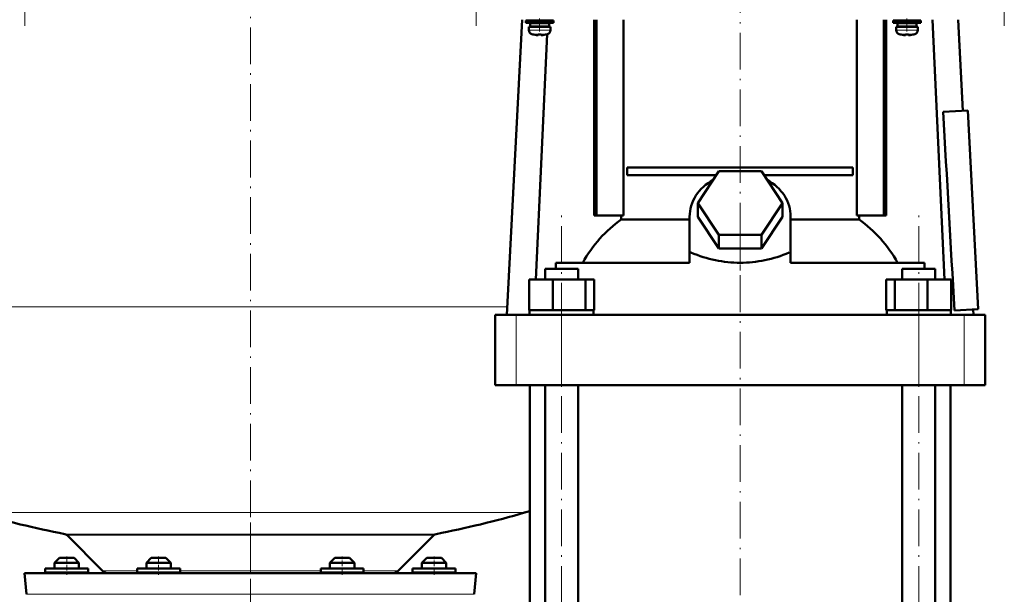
# Model space of a CAD drawing. Extents: x -1351 to 1763, y -1300 to 612.
# Tile 40 of 80: x -114 to 208, y -22 to 166. Entities that reach past the tile are written whole.
import ezdxf

# ---------------------------------------------------------------- set-up
doc = ezdxf.new("R2010")
doc.units = 0
doc.linetypes.add('DASHDOT', pattern=[18.5, 12, -3, 0.5, -3])

msp = doc.modelspace()

# ---------------------------------------------------------------- linework, layer by layer
at = {"color": 7, "linetype": 'DASHDOT', "lineweight": 18}
for p, q in [((-112.1, 164.05), (-112.1, 356.1)), ((35.31, 356.1), (35.31, 164.05)), ((207.9, 164.05), (207.9, 356.1)), ((-38.4, 237.56), (-38.4, -16.11)), ((121.6, 94.28), (121.6, 172.6)), ((63.27, -135.43), (63.27, 104.69)), ((179.94, -135.43), (179.94, 104.69)), ((121.6, -243.93), (121.6, 98.19)), ((-38.4, 1.85), (-38.4, -43.94))]:
    msp.add_line(p, q, dxfattribs=at)
at = {"color": 7, "lineweight": 50}
for p, q in [((50.41, 166.08), (45.36, 69.68)), ((56.1, 165.83), (51.6, 165.83)), ((51.6, 165.03), (51.6, 165.83)), ((56.1, 165.03), (51.6, 165.03)), ((56.1, 164.93), (52.95, 164.93)), ((52.95, 163.83), (52.95, 164.93)), ((54.1, 165.83), (54.1, 166.08)), ((54.1, 164.93), (54.1, 165.03)), ((56.1, 165.83), (60.6, 165.83)), ((56.1, 165.03), (60.6, 165.03)), ((59.25, 164.93), (56.1, 164.93)), ((58.1, 166.08), (58.1, 165.83)), ((58.1, 165.03), (58.1, 164.93)), ((58.69, 165.03), (58.69, 164.93)), ((58.74, 166.08), (58.73, 165.83)), ((59.25, 164.93), (59.25, 163.83)), ((60.6, 165.03), (60.6, 165.83)), ((73.92, 102.08), (73.92, 166.08)), ((74.63, 102.08), (74.63, 166.08)), ((83.48, 102.08), (83.48, 166.08)), ((159.72, 166.08), (159.72, 102.08)), ((168.58, 102.08), (168.58, 166.08)), ((169.28, 166.08), (169.28, 102.08)), ((176.1, 165.83), (171.6, 165.83)), ((171.6, 165.03), (171.6, 165.83)), ((176.1, 165.03), (171.6, 165.03)), ((176.1, 164.93), (172.95, 164.93)), ((172.95, 163.83), (172.95, 164.93)), ((174.1, 165.83), (174.1, 166.08)), ((174.1, 164.93), (174.1, 165.03)), ((180.6, 165.83), (176.1, 165.83)), ((180.6, 165.03), (176.1, 165.03)), ((179.25, 164.93), (176.1, 164.93)), ((178.1, 166.08), (178.1, 165.83)), ((178.1, 165.03), (178.1, 164.93)), ((179.25, 164.93), (179.25, 163.83)), ((180.6, 165.03), (180.6, 165.83)), ((184.46, 166.08), (188.39, 81.18)), ((192.8, 166.08), (194.36, 136.31)), ((52.6, 163.73), (56.1, 163.73)), ((52.6, 162.6), (52.6, 163.73)), ((56.1, 163.83), (52.95, 163.83)), ((54.1, 163.73), (54.1, 163.83)), ((54.17, 161.19), (54.18, 161.2)), ((58.52, 161.31), (54.81, 81.18)), ((55.6, 161.2), (55.6, 161.05)), ((59.25, 163.83), (56.1, 163.83)), ((59.6, 163.73), (56.1, 163.73)), ((56.6, 161.2), (56.6, 161.05)), ((58.02, 161.2), (58.03, 161.19)), ((58.1, 163.83), (58.1, 163.73)), ((58.64, 163.83), (58.63, 163.73)), ((59.6, 162.6), (59.6, 163.73)), ((172.6, 163.73), (176.1, 163.73)), ((172.6, 162.6), (172.6, 163.73)), ((176.1, 163.83), (172.95, 163.83)), ((174.1, 163.73), (174.1, 163.83)), ((174.17, 161.19), (174.18, 161.2)), ((175.6, 161.2), (175.6, 161.05)), ((179.25, 163.83), (176.1, 163.83)), ((179.6, 163.73), (176.1, 163.73)), ((176.6, 161.2), (176.6, 161.05)), ((178.02, 161.2), (178.03, 161.19)), ((178.1, 163.83), (178.1, 163.73)), ((179.6, 162.6), (179.6, 163.73)), ((187.9, 135.97), (196.01, 136.39)), ((196.01, 136.39), (199.41, 71.48)), ((84.74, 117.83), (158.46, 117.83)), ((84.74, 117.83), (84.74, 115.33)), ((107.75, 106.18), (114.67, 116.57)), ((114.67, 116.57), (128.53, 116.57)), ((128.53, 116.57), (135.46, 106.18)), ((158.46, 117.83), (158.46, 115.33)), ((113.85, 115.33), (84.74, 115.33)), ((158.46, 115.33), (129.36, 115.33)), ((114.67, 95.78), (107.75, 106.18)), ((107.75, 101.68), (107.75, 106.18)), ((135.46, 106.18), (128.53, 95.78)), ((135.46, 101.68), (135.46, 106.18)), ((73.92, 102.08), (74.63, 102.08)), ((74.63, 102.08), (83.48, 102.08)), ((82.75, 100.8), (82.75, 102.08)), ((82.75, 100.8), (105.1, 100.8)), ((105.1, 89.99), (105.1, 101.68)), ((114.67, 91.28), (107.75, 101.68)), ((135.46, 101.68), (128.53, 91.28)), ((138.1, 89.99), (138.1, 101.68)), ((138.1, 100.8), (160.45, 100.8)), ((159.72, 102.08), (168.58, 102.08)), ((160.45, 102.08), (160.45, 100.8)), ((168.58, 102.08), (169.28, 102.08)), ((128.53, 95.78), (114.67, 95.78)), ((114.67, 91.28), (114.67, 95.78)), ((128.53, 91.28), (128.53, 95.78)), ((128.53, 91.28), (114.67, 91.28)), ((105.1, 89.99), (105.1, 89.92)), ((105.1, 89.99), (105.54, 89.99)), ((105.1, 89.92), (105.54, 89.99)), ((105.1, 86.68), (105.1, 89.92)), ((137.67, 89.99), (138.1, 89.99)), ((137.67, 89.99), (138.1, 89.92)), ((138.1, 89.92), (138.1, 89.99)), ((138.1, 86.68), (138.1, 89.92)), ((57.89, 84.68), (59.46, 84.68)), ((57.89, 81.18), (57.89, 84.68)), ((59.46, 84.68), (68.65, 84.68)), ((105.1, 86.68), (61.34, 86.68)), ((61.34, 86.68), (61.34, 84.68)), ((68.65, 81.18), (68.65, 84.68)), ((181.86, 86.68), (138.1, 86.68)), ((174.56, 84.68), (183.74, 84.68)), ((174.56, 81.18), (174.56, 84.68)), ((181.86, 84.68), (181.86, 86.68)), ((183.74, 84.68), (185.32, 84.68)), ((185.32, 81.18), (185.32, 84.68)), ((52.67, 81.18), (60.43, 81.18)), ((52.67, 71.18), (52.67, 81.18)), ((60.43, 81.18), (71.02, 81.18)), ((60.43, 71.18), (60.43, 81.18)), ((71.02, 71.18), (71.02, 81.18)), ((71.02, 81.18), (73.86, 81.18)), ((73.86, 71.18), (73.86, 81.18)), ((169.34, 81.18), (172.18, 81.18)), ((169.34, 71.18), (169.34, 81.18)), ((172.18, 81.18), (182.78, 81.18)), ((172.18, 71.18), (172.18, 81.18)), ((182.78, 81.18), (190.53, 81.18)), ((182.78, 71.18), (182.78, 81.18)), ((190.53, 71.18), (190.53, 81.18)), ((52.67, 71.18), (53.47, 71.18)), ((52.82, 69.68), (52.82, 71.18)), ((53.47, 71.18), (59.63, 71.18)), ((59.63, 71.18), (60.43, 71.18)), ((60.43, 71.18), (61.52, 71.18)), ((61.52, 71.18), (69.93, 71.18)), ((69.93, 71.18), (71.02, 71.18)), ((71.02, 71.18), (71.31, 71.18)), ((71.31, 71.18), (73.72, 71.18)), ((73.57, 71.18), (73.86, 71.18)), ((73.72, 71.18), (73.72, 69.68)), ((169.34, 71.18), (169.64, 71.18)), ((169.49, 71.18), (171.89, 71.18)), ((169.49, 69.68), (169.49, 71.18)), ((171.89, 71.18), (172.18, 71.18)), ((172.18, 71.18), (173.27, 71.18)), ((173.27, 71.18), (181.68, 71.18)), ((181.68, 71.18), (182.78, 71.18)), ((182.78, 71.18), (183.58, 71.18)), ((183.58, 71.18), (189.73, 71.18)), ((189.73, 71.18), (190.53, 71.18)), ((190.39, 71.18), (190.39, 69.68)), ((191.62, 71.07), (199.41, 71.48)), ((197.76, 71.4), (197.85, 69.68)), ((41.6, 69.68), (48.39, 69.68)), ((41.6, 46.68), (41.6, 69.68)), ((48.39, 69.68), (63.26, 69.68)), ((69.27, 69.68), (57.27, 69.68)), ((63.26, 69.68), (179.94, 69.68)), ((185.94, 69.68), (173.94, 69.68)), ((179.94, 69.68), (194.81, 69.68)), ((194.81, 69.68), (201.6, 69.68)), ((201.6, 46.68), (201.6, 69.68)), ((48.39, 46.68), (41.6, 46.68)), ((63.26, 46.68), (48.39, 46.68)), ((52.85, -115.42), (52.85, 46.68)), ((57.89, -115.42), (57.89, 46.68)), ((179.94, 46.68), (63.26, 46.68)), ((68.65, -115.42), (68.65, 46.68)), ((174.56, -115.42), (174.56, 46.68)), ((194.81, 46.68), (179.94, 46.68)), ((185.32, -115.42), (185.32, 46.68)), ((190.35, -115.42), (190.35, 46.68)), ((201.6, 46.68), (194.81, 46.68)), ((-86.69, -13.98), (-98.29, -2.38)), ((9.89, -13.98), (21.49, -2.38)), ((-100.8, -9.77), (-102.4, -11.37)), ((-96.4, -11.37), (-102.4, -11.37)), ((-102.4, -13.27), (-102.4, -11.37)), ((-97.2, -9.77), (-100.8, -9.77)), ((-96, -9.77), (-97.2, -9.77)), ((-94.4, -11.37), (-96.4, -11.37)), ((-96, -9.77), (-94.4, -11.37)), ((-94.4, -13.27), (-94.4, -11.37)), ((-70.8, -9.77), (-72.4, -11.37)), ((-64.4, -11.37), (-72.4, -11.37)), ((-72.4, -11.37), (-72.4, -13.27)), ((-66, -9.77), (-70.8, -9.77)), ((-64.4, -11.37), (-66, -9.77)), ((-64.4, -13.27), (-64.4, -11.37)), ((-10.8, -9.77), (-12.4, -11.37)), ((-10.4, -11.37), (-12.4, -11.37)), ((-12.4, -13.27), (-12.4, -11.37)), ((-9.6, -9.77), (-10.8, -9.77)), ((-4.4, -11.37), (-10.4, -11.37)), ((-6, -9.77), (-9.6, -9.77)), ((-6, -9.77), (-4.4, -11.37)), ((-4.4, -13.27), (-4.4, -11.37)), ((19.2, -9.77), (17.6, -11.37)), ((23.6, -11.37), (17.6, -11.37)), ((17.6, -13.27), (17.6, -11.37)), ((22.8, -9.77), (19.2, -9.77)), ((24, -9.77), (22.8, -9.77)), ((25.6, -11.37), (23.6, -11.37)), ((24, -9.77), (25.6, -11.37)), ((25.6, -13.27), (25.6, -11.37)), ((-112.15, -14.77), (-38.4, -14.77)), ((-111.55, -21.67), (-112.15, -14.77)), ((-105.4, -13.27), (-105.4, -14.27)), ((-91.4, -13.27), (-105.4, -13.27)), ((-91.4, -14.27), (-91.4, -13.27)), ((-71.9, -13.27), (-75.4, -13.27)), ((-75.4, -13.27), (-75.4, -14.27)), ((-61.4, -13.27), (-71.9, -13.27)), ((-61.4, -13.27), (-61.4, -14.27)), ((-38.4, -14.77), (35.35, -14.77)), ((-4.9, -13.27), (-15.4, -13.27)), ((-15.4, -14.27), (-15.4, -13.27)), ((-1.4, -13.27), (-4.9, -13.27)), ((-1.4, -14.27), (-1.4, -13.27)), ((28.6, -13.27), (14.6, -13.27)), ((14.6, -13.27), (14.6, -14.27)), ((28.6, -14.27), (28.6, -13.27)), ((34.75, -21.67), (35.35, -14.77))]:
    msp.add_line(p, q, dxfattribs=at)
at = {"color": 7, "linetype": 'DASHDOT', "lineweight": 18, "ltscale": 0.104369}
for p, q in [((56.1, 162.25), (56.1, 166.42)), ((176.1, 162.25), (176.1, 166.42))]:
    msp.add_line(p, q, dxfattribs=at)
at = {"color": 7, "lineweight": 18}
for p, q in [((56.1, 162.6), (52.6, 162.6)), ((56.1, 161.35), (53.53, 161.35)), ((56.13, 162.6), (56.1, 162.6)), ((56.13, 161.35), (56.1, 161.35)), ((56.13, 162.6), (59.6, 162.6)), ((58.67, 161.35), (56.13, 161.35)), ((176.1, 162.6), (172.6, 162.6)), ((176.1, 161.35), (173.53, 161.35)), ((176.13, 162.6), (176.1, 162.6)), ((176.13, 161.35), (176.1, 161.35)), ((176.13, 162.6), (179.6, 162.6)), ((178.67, 161.35), (176.13, 161.35)), ((-120.63, 72.23), (-38.4, 72.23)), ((-38.4, 72.23), (45.49, 72.23)), ((48.39, 46.68), (48.39, 69.68)), ((63.26, 46.68), (63.26, 69.68)), ((179.94, 46.68), (179.94, 69.68)), ((194.81, 46.68), (194.81, 69.68)), ((-128, 5.03), (-38.4, 5.03)), ((-38.4, 5.03), (51.2, 5.03)), ((-99.07, -1.97), (-38.4, -1.97)), ((-98.29, -2.38), (-38.4, -2.38)), ((22.27, -1.97), (-38.4, -1.97)), ((-38.4, -2.38), (21.49, -2.38)), ((-98.4, -14.27), (-105.4, -14.27)), ((-91.4, -14.27), (-98.4, -14.27)), ((-86.69, -13.98), (-75.4, -13.98)), ((-71.9, -14.27), (-75.4, -14.27)), ((-68.4, -14.27), (-71.9, -14.27)), ((-61.4, -14.27), (-68.4, -14.27)), ((-61.4, -13.98), (-38.4, -13.98)), ((-38.4, -13.98), (-15.4, -13.98)), ((-15.4, -14.27), (-8.4, -14.27)), ((-8.4, -14.27), (-4.9, -14.27)), ((-4.9, -14.27), (-1.4, -14.27)), ((-1.4, -13.98), (9.89, -13.98)), ((14.6, -14.27), (21.6, -14.27)), ((21.6, -14.27), (28.6, -14.27)), ((-111.55, -21.67), (-38.4, -21.67)), ((-38.4, -21.67), (34.75, -21.67))]:
    msp.add_line(p, q, dxfattribs=at)
at = {"color": 7, "linetype": 'DASHDOT', "lineweight": 18, "ltscale": 0.000941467}
for p, q in [((55.1, 161.05), (55.1, 161.01)), ((175.1, 161.05), (175.1, 161.01))]:
    msp.add_line(p, q, dxfattribs=at)
at = {"color": 7, "linetype": 'DASHDOT', "lineweight": 18, "ltscale": 0.000794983}
for p, q in [((57.1, 161.05), (57.1, 161.02)), ((177.1, 161.05), (177.1, 161.02))]:
    msp.add_line(p, q, dxfattribs=at)
at = {"color": 7, "linetype": 'DASHDOT', "lineweight": 18, "ltscale": 0.159259}
msp.add_line((121.6, 84.15), (121.6, 90.52), dxfattribs=at)
at = {"color": 7, "linetype": 'DASHDOT', "lineweight": 18, "ltscale": 0.150015}
for p, q in [((-98.4, -9.27), (-98.4, -15.27)), ((-68.4, -9.27), (-68.4, -15.27))]:
    msp.add_line(p, q, dxfattribs=at)
at = {"color": 7, "linetype": 'DASHDOT', "lineweight": 18, "ltscale": 0.15}
for p, q in [((-8.4, -15.27), (-8.4, -9.27)), ((21.6, -15.27), (21.6, -9.27))]:
    msp.add_line(p, q, dxfattribs=at)
at = {"color": 7, "lineweight": 50}
for points in [[(55.6, 161.05), (55.6, 161.04), (55.6, 161.04), (55.59, 161.04), (55.57, 161.03), (55.51, 161.02), (55.1, 161.05)], [(56.6, 161.05), (56.6, 161.04), (56.61, 161.04), (56.62, 161.03), (56.65, 161.03)], [(56.6, 161.05), (56.6, 161.04), (56.61, 161.04), (56.61, 161.04), (56.63, 161.03), (56.68, 161.03), (56.83, 161.03), (57.1, 161.05)], [(175.6, 161.05), (175.6, 161.04), (175.6, 161.04), (175.59, 161.04), (175.57, 161.03), (175.51, 161.02), (175.1, 161.05)], [(176.6, 161.05), (176.6, 161.04), (176.61, 161.04), (176.62, 161.03), (176.65, 161.03)], [(176.6, 161.05), (176.6, 161.04), (176.61, 161.04), (176.61, 161.04), (176.63, 161.03), (176.68, 161.03), (176.83, 161.03), (177.1, 161.05)]]:
    msp.add_lwpolyline(points, dxfattribs=at)
for centre, radius, start, end in [((53.9, 162.6), 1.3, 180, 253.3985), ((56.1, 169.98), 9, 253.3985, 257.6222), ((56.1, 169.98), 8.99, 257.6503, 263.6107), ((56.1, 169.98), 8.99, 257.6503, 263.6107), ((55.56, 165.06), 4.04, 263.5178, 266.839), ((56.1, 171.09), 9.9, 267.106, 269.9999), ((56.1, 171.09), 9.9, 267.106, 269.9999), ((56.1, 171.09), 9.9, 269.9998, 272.8943), ((56.1, 171.09), 9.9, 269.9998, 272.8943), ((56.68, 164.6), 3.58, 272.1823, 275.7449), ((56.1, 169.98), 8.99, 276.3897, 282.3492), ((56.1, 169.98), 8.99, 276.3893, 282.3497), ((56.1, 169.98), 9, 282.3778, 286.6016), ((58.3, 162.6), 1.3, 286.6016, 360), ((173.9, 162.6), 1.3, 180, 253.3985), ((176.1, 169.98), 9, 253.3985, 257.6222), ((176.1, 169.98), 8.99, 257.6503, 263.6107), ((176.1, 169.98), 8.99, 257.6503, 263.6107), ((175.56, 165.06), 4.04, 263.5178, 266.839), ((176.1, 171.09), 9.9, 267.106, 269.9999), ((176.1, 171.09), 9.9, 267.106, 269.9999), ((176.1, 171.09), 9.9, 269.9998, 272.8943), ((176.1, 171.09), 9.9, 269.9998, 272.8943), ((176.68, 164.6), 3.58, 272.1823, 275.7449), ((176.1, 169.98), 8.99, 276.3897, 282.3492), ((176.1, 169.98), 8.99, 276.3893, 282.3497), ((176.1, 169.98), 9, 282.3778, 286.6016), ((178.3, 162.6), 1.3, 286.6016, 360), ((-128216.14, -7249.23), 128616.25, 3.2628023, 3.2917587), ((-38.4, 312.23), 320, 253.7398, 259.0714), ((-38.4, 312.23), 320, 280.9286, 286.2602), ((31.6, 72.23), 70.01, 286.2603, 287.672), ((-99.35, -3.44), 1.5, 45, 79.0714), ((22.55, -3.44), 1.5, 100.9286, 135), ((-105.9, -14.27), 0.5, 270, 0), ((-90.9, -14.27), 0.5, 180, 270), ((-84.78, -12.07), 2.7, 225, 270.0003), ((-75.9, -14.27), 0.5, 270, 360), ((-60.9, -14.27), 0.5, 180, 270), ((-15.9, -14.27), 0.5, 270, 360), ((-0.9, -14.27), 0.5, 180, 270), ((7.98, -12.07), 2.7, 269.9997, 315), ((14.1, -14.27), 0.5, 270, 360), ((29.1, -14.27), 0.5, 180, 270)]:
    msp.add_arc(centre, radius, start, end, dxfattribs=at)
for centre, major_axis, ratio, start_param, end_param in [((121.6, 101.68), (16.5, 0), 0.866025, 2.133116, 3.141593), ((121.6, 101.68), (16.5, 0), 0.866025, 0, 1.008477), ((103.94, 62.34), (0, -45.33), 0.882948, 3.699479, 4.145773), ((139.3, 62.39), (0.14, -45.28), 0.882951, 2.134136, 2.580766), ((121.61, 204.83), (-0.02, -118.16), 0.577492, 6.04561, 6.283258), ((121.54, 205.84), (0.09, -119.18), 0.575043, 6.282729, 6.519362)]:
    msp.add_ellipse(centre, major_axis=major_axis, ratio=ratio, start_param=start_param, end_param=end_param, dxfattribs=at)

doc.saveas('drawing.dxf')
